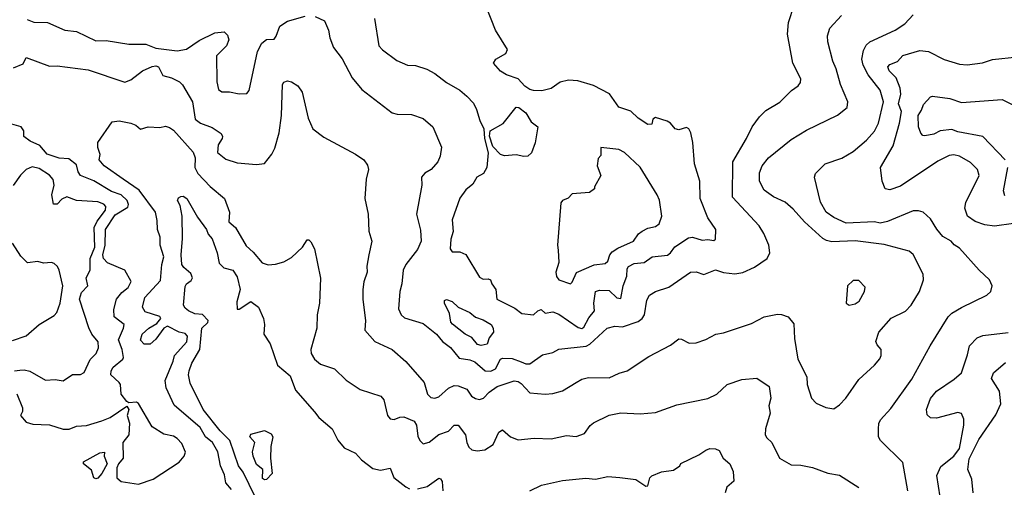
# Model space of a CAD drawing. Extents: x 1933546 to 2138868, y 524910 to 667279.
# Tile 25 of 256: x 1955131 to 1960216, y 566274 to 568689. Entities that reach past the tile are written whole.
import ezdxf

# ---------------------------------------------------------------- set-up
doc = ezdxf.new("R2010")
doc.units = 0

msp = doc.modelspace()

# ---------------------------------------------------------------- linework, layer by layer
at = {"layer": '0CON10XD'}
for points in [[(1958035, 567094.7), (1958045, 567100.9), (1958071, 567149), (1958100.2, 567185), (1958096, 567225), (1958104.8, 567285.2), (1958125, 567292.9), (1958175, 567290.7), (1958215, 567252.7), (1958235, 567248.8), (1958247.3, 567315), (1958266.1, 567365), (1958268, 567402), (1958275.7, 567415), (1958305, 567429.3), (1958355.7, 567434.3), (1958396.5, 567463.5), (1958476.4, 567473.6), (1958492.1, 567485), (1958513.7, 567516.3), (1958585, 567562.7), (1958605, 567565.4), (1958655, 567549.6), (1958685, 567553.2), (1958715, 567548.1), (1958724.4, 567555.6), (1958725.7, 567605), (1958684.4, 567665), (1958645.6, 567765), (1958643.1, 567855), (1958616.2, 567945), (1958608, 568055), (1958596.7, 568105), (1958586.7, 568125), (1958575, 568132), (1958535, 568120.5), (1958515.5, 568125.5), (1958491.4, 568155), (1958475.3, 568165.3), (1958415, 568183.8), (1958400, 568175), (1958395, 568150), (1958375, 568147.5), (1958325, 568180), (1958287, 568217), (1958225, 568238), (1958176.4, 568306.3), (1958095, 568350), (1958012.7, 568372.7), (1957966.1, 568376.1), (1957922.9, 568367.1), (1957875.8, 568334.2), (1957827.7, 568322.3), (1957785, 568324), (1957765, 568328.8), (1957740, 568345), (1957705, 568383.3), (1957645, 568404), (1957615, 568423.8), (1957578.8, 568465), (1957590.8, 568485), (1957641.4, 568515), (1957650, 568535), (1957587.5, 568635), (1957491.2, 568881.2)], [(1956656.3, 568706.3), (1956705, 568683.3), (1956725.8, 568635.8), (1956732.9, 568595), (1956752.2, 568545), (1956796.6, 568486.6), (1956848.3, 568388.3), (1956898.3, 568328.3), (1957055, 568207.5), (1957080.9, 568200.9), (1957155, 568200), (1957215, 568179.4), (1957264.3, 568135), (1957309.5, 568030.5), (1957303.1, 567985), (1957290.8, 567955), (1957255.7, 567915), (1957223, 567897), (1957205.8, 567875), (1957207.1, 567835), (1957180.5, 567685), (1957201.3, 567601.3), (1957204.5, 567545), (1957185, 567502.5), (1957124.7, 567425.3), (1957111.8, 567395), (1957104.6, 567325), (1957093.9, 567285), (1957087.2, 567195), (1957101.2, 567165), (1957118.6, 567148.6), (1957215, 567120.5), (1957282.9, 567065), (1957315, 567026.7), (1957356.6, 566996.6), (1957401.3, 566941.3), (1957455, 566932.9), (1957481.6, 566921.6), (1957535.8, 566875.8), (1957565, 566873.3), (1957589.2, 566885), (1957614.7, 566935.3), (1957625, 566940), (1957675, 566938.9), (1957721.2, 566921.2), (1957745, 566911.7), (1957765, 566911.9), (1957831.9, 566958.1), (1957885, 566969.6), (1957915, 566987.3), (1958056.8, 567003.2), (1958076.1, 567013.9), (1958165, 567095.6), (1958204.5, 567105.5), (1958245, 567102.5), (1958325, 567129.6), (1958345.5, 567145), (1958358.5, 567165), (1958370.3, 567239.7), (1958383.1, 567266.9), (1958414.6, 567285.4), (1958482.6, 567307.4), (1958595, 567384.4), (1958625, 567387.5), (1958665, 567372.5), (1958725, 567397.1), (1958765, 567382.9), (1958825, 567377.1), (1958865, 567383.1), (1958925, 567410), (1958991.2, 567455), (1959004.2, 567485), (1959000, 567525), (1958974, 567584), (1958949.4, 567625), (1958812.2, 567772.2), (1958813.9, 567955), (1958885, 568075.5), (1958913.6, 568136.4), (1958952.2, 568187.8), (1958985, 568220), (1959056.1, 568263.9), (1959116.6, 568323.4), (1959152.1, 568347.9), (1959162.9, 568365), (1959165.7, 568384.3), (1959124.6, 568464.6), (1959095.5, 568615), (1959101.9, 568675), (1959130.8, 568765)], [(1955098.9, 568441.1), (1955148.9, 568461.1), (1955165, 568493.3), (1955285, 568448.5), (1955325, 568451.1), (1955485, 568430.8), (1955675, 568365.7), (1955705, 568377.7), (1955764.7, 568425.3), (1955815, 568447.8), (1955835, 568450.5), (1955848.2, 568445), (1955870.9, 568400.9), (1955915, 568388.8), (1955957.4, 568367.4), (1955971.9, 568351.9), (1956023.5, 568265), (1956037.3, 568175), (1956065, 568155.3), (1956125, 568133.1), (1956171.7, 568101.7), (1956178.8, 568085), (1956176.2, 568075), (1956156.8, 568043.3), (1956153.1, 568003.1), (1956195, 567967.9), (1956255, 567950.5), (1956355, 567941.4), (1956395, 567946.7), (1956434.2, 567995), (1956449.5, 568025), (1956472.1, 568105), (1956484, 568195), (1956488, 568355), (1956495, 568366.2), (1956515, 568373.8), (1956535, 568368), (1956566.8, 568346.8), (1956590.8, 568315), (1956620.2, 568180.2), (1956645.8, 568125), (1956702.2, 568082.2), (1956865.4, 567995.4), (1956908, 567965), (1956927.9, 567937.9), (1956932.5, 567915), (1956920.6, 567865), (1956913.1, 567765), (1956930.8, 567685), (1956934, 567596), (1956950, 567545), (1956933.6, 567475), (1956923.7, 567416.3), (1956925.5, 567385), (1956907.9, 567335), (1956903.8, 567295), (1956903.7, 567243.7), (1956917.8, 567135), (1956914, 567085), (1956965, 567027.1), (1957055.4, 566985.4), (1957125, 566924), (1957220, 566815), (1957236.7, 566755), (1957255, 566738.2), (1957275, 566734.7), (1957295, 566741.8), (1957345, 566786.2), (1957375, 566799.3), (1957395, 566798.2), (1957440.9, 566780.9), (1957465, 566744.4), (1957485, 566731.8), (1957505, 566727.9), (1957526.2, 566733.8), (1957555.6, 566765), (1957597.1, 566795), (1957684.4, 566824.4), (1957705, 566820.6), (1957720.2, 566810.2), (1957765, 566761.1), (1957845, 566754.3), (1957885, 566757.8), (1957935, 566771.9), (1958004.2, 566815), (1958035, 566833.1), (1958068.3, 566841.7), (1958175, 566838.5), (1958226.2, 566863.8), (1958268.8, 566875), (1958380.6, 566949.4), (1958492.8, 567007.2), (1958535, 567040), (1958548.8, 567038.8), (1958588.3, 567018.3), (1958625, 567020.6), (1958675, 567037.1), (1958725.6, 567064.4), (1958765, 567071.4), (1958909.7, 567120.3), (1958975.5, 567154.5), (1959045, 567168.6), (1959065, 567167.1), (1959098.8, 567155), (1959128.8, 567118.8), (1959133, 567043), (1959148.9, 566935), (1959196, 566845), (1959198.1, 566805), (1959220.8, 566735), (1959245, 566708.8), (1959295, 566685.8), (1959335, 566679.2), (1959365, 566700), (1959397.5, 566735), (1959465, 566830), (1959545.4, 566904.6), (1959572.6, 566937.4), (1959580, 566955), (1959580, 566985), (1959559.2, 567009.2), (1959552.6, 567027.4), (1959568.1, 567075), (1959631.9, 567148.1), (1959705, 567182.9), (1959735.6, 567215), (1959778.1, 567285), (1959798.6, 567345), (1959796.9, 567375), (1959745, 567476.2), (1959725, 567494.3), (1959595, 567528.8), (1959445, 567547.1), (1959325, 567541.8), (1959297.8, 567547.8), (1959278.8, 567558.8), (1959184.3, 567645), (1959125, 567710), (1959085, 567747.1), (1959023.6, 567773.6), (1958975, 567808.5), (1958950.8, 567855), (1958951.1, 567898.9), (1958965, 567934.2), (1958998.1, 567975), (1959115, 568070.6), (1959195, 568118.9), (1959355, 568195.6), (1959404.3, 568235), (1959408.6, 568265), (1959370.5, 568355), (1959348.2, 568435), (1959330, 568475), (1959304.4, 568575.6), (1959302.9, 568605), (1959315.4, 568644.6), (1959375, 568710.6)], [(1955170.5, 568690.5), (1955205, 568676.5), (1955275, 568674.4), (1955365, 568635.5), (1955425, 568627.5), (1955525, 568580.4), (1955577.6, 568582.4), (1955695, 568563.1), (1955782.6, 568562.6), (1955835, 568542.2), (1955945, 568528.2), (1955992.9, 568537.1), (1956058.7, 568581.3), (1956139.1, 568620.9), (1956187.3, 568627.3), (1956205, 568608.8), (1956210.6, 568585), (1956198.6, 568555), (1956147.5, 568502.5), (1956148.7, 568368.7), (1956158.8, 568328.8), (1956175, 568316), (1956215, 568315.7), (1956265, 568305.8), (1956305, 568308), (1956316.6, 568323.4), (1956358.8, 568525), (1956382, 568568), (1956405, 568587.5), (1956445, 568589.1), (1956456.1, 568603.8), (1956475, 568655.6), (1956515, 568681.9), (1956605, 568707.5)], [(1956962.7, 568695), (1956985.6, 568555), (1957005, 568532.9), (1957078, 568478), (1957133.7, 568453.7), (1957175, 568451.9), (1957234.4, 568434.4), (1957275, 568412), (1957334.6, 568364.6), (1957405, 568324.4), (1957440.8, 568295), (1957475, 568257.5), (1957490.9, 568225), (1957507.8, 568167.8), (1957528.6, 568125), (1957530.8, 568075), (1957550.9, 568000.9), (1957544.4, 567925.6), (1957525.8, 567895), (1957491.5, 567875), (1957471.1, 567838.9), (1957435, 567810), (1957405, 567768), (1957364.1, 567655), (1957369.3, 567595), (1957357.7, 567555), (1957354.2, 567505), (1957365, 567490), (1957405, 567490.4), (1957435, 567475.5), (1957505, 567358.5), (1957525, 567349.5), (1957550.7, 567350.7), (1957562.5, 567345), (1957568.8, 567325), (1957590, 567295), (1957596, 567246), (1957688.3, 567198.3), (1957725, 567171.4), (1957785, 567163.8), (1957806.2, 567185), (1957825, 567192.5), (1957845, 567174), (1957885, 567180.9), (1957915, 567168.2), (1958015, 567100), (1958035, 567094.7)], [(1959718.2, 566255), (1959692.6, 566402.6), (1959577.1, 566515), (1959566.9, 566535), (1959565.6, 566575), (1959567.4, 566602.6), (1959577.2, 566622.8), (1959629.2, 566680.8), (1959737.8, 566832.2), (1959832.9, 567005), (1959925.6, 567155), (1959945, 567173.1), (1959995, 567201.9), (1960125, 567266.2), (1960146.2, 567285), (1960153.8, 567315), (1960140, 567345), (1960086, 567395), (1959985, 567509.2), (1959956.6, 567526.6), (1959940.6, 567545), (1959898.5, 567568.5), (1959866.8, 567606.8), (1959835, 567660), (1959796.2, 567695), (1959772.6, 567702.6), (1959745, 567701.8), (1959613.4, 567646.6), (1959575, 567638.2), (1959545, 567644.3), (1959398.5, 567638.5), (1959335, 567666.8), (1959296.4, 567695), (1959266.8, 567746.8), (1959236, 567875), (1959240, 567895), (1959290, 567945), (1959376.6, 567973.4), (1959435, 568007.5), (1959505, 568066.7), (1959546.1, 568113.9), (1959566, 568155), (1959592.3, 568265), (1959574.7, 568324.7), (1959513.2, 568405), (1959487.7, 568455), (1959480.8, 568485), (1959489.3, 568530.7), (1959502.8, 568557.2), (1959520.8, 568575), (1959652, 568635), (1959702.4, 568667.6), (1959744.4, 568715)], [(1960263.4, 567636.6), (1960165, 567622.7), (1960115, 567629.6), (1960066, 567646), (1960025.7, 567675), (1960011.5, 567715), (1960016.5, 567745), (1960085.5, 567885), (1960077.8, 567915), (1960041.6, 567951.6), (1959985, 567983.5), (1959955, 567990.4), (1959931.7, 567988.3), (1959872.4, 567957.6), (1959680.2, 567829.8), (1959625, 567810), (1959600, 567815), (1959584.4, 567855), (1959577.1, 567925), (1959642.6, 568037.4), (1959674.8, 568155), (1959684.2, 568215), (1959669, 568255), (1959681.2, 568305), (1959678.1, 568335), (1959658.2, 568388.2), (1959621.8, 568425), (1959614.7, 568445), (1959625, 568458.5), (1959665, 568473.8), (1959691.9, 568505), (1959779.3, 568529.3), (1959825, 568524.4), (1959905, 568483.1), (1959985, 568460), (1960023.4, 568456.6), (1960103.7, 568466.3), (1960155, 568483.1), (1960283.3, 568496.7)], [(1960220, 567965), (1960105.2, 568085.2), (1959975, 568109.7), (1959945, 568122.4), (1959885, 568115.9), (1959851.4, 568098.6), (1959805, 568089.2), (1959795, 568091.2), (1959785, 568103.3), (1959772.5, 568135), (1959771.1, 568195), (1959788.7, 568221.3), (1959798.3, 568251.7), (1959835, 568290.8), (1959845, 568294.2), (1959935, 568282.5), (1959995, 568261.3), (1960205, 568277.7), (1960326.1, 568216.1)], [(1957735, 567982.5), (1957695, 567991.4), (1957635, 567986.5), (1957615, 567993.5), (1957574.5, 568034.5), (1957557.1, 568087.1), (1957560.6, 568115), (1957627.1, 568152.9), (1957695, 568237.1), (1957708.8, 568235), (1957745, 568207.5), (1957772.1, 568162.1), (1957807.1, 568135), (1957793.2, 568053.2), (1957775, 568002), (1957755, 567984.2), (1957735, 567982.5)], [(1955116.6, 566756.6), (1955145.9, 566685), (1955145.3, 566664.7), (1955135.8, 566645), (1955165, 566610.5), (1955199.5, 566599.5), (1955285, 566596.9), (1955355, 566573.6), (1955386.1, 566573.9), (1955425, 566589.3), (1955476.2, 566593.8), (1955555, 566617.5), (1955599.2, 566635), (1955685, 566693.3), (1955695.6, 566675.6), (1955685.8, 566645), (1955697.6, 566605), (1955695.6, 566544.4), (1955664.3, 566505.7), (1955665.5, 566425), (1955641, 566395), (1955633.7, 566375), (1955632.6, 566322.6), (1955655, 566302.9), (1955745, 566290), (1955820, 566315), (1955955, 566404.2), (1955981.4, 566435), (1955986.9, 566455), (1955969.2, 566499.2), (1955945, 566525.6), (1955925, 566537.5), (1955875, 566548.1), (1955815.3, 566585.3), (1955745, 566705.8), (1955734.3, 566714.3), (1955695, 566710), (1955685, 566716.7), (1955654.5, 566755), (1955651.1, 566805), (1955645.6, 566815), (1955602.1, 566855), (1955603.3, 566875), (1955613.2, 566895), (1955664.6, 566935), (1955667.5, 566945), (1955661.1, 566985), (1955641, 567035), (1955667.5, 567095), (1955670, 567115), (1955620, 567155), (1955617.6, 567192.4), (1955631.4, 567245), (1955659.3, 567280.7), (1955690.9, 567305), (1955707.3, 567337.3), (1955674.2, 567395), (1955585, 567433.5), (1955564.3, 567455), (1955560.6, 567475), (1955573, 567525), (1955574.5, 567605), (1955625, 567680.9), (1955689.4, 567720.6), (1955693, 567735), (1955685.7, 567755), (1955655, 567784.4), (1955605, 567801.4), (1955515, 567857.1), (1955445, 567884.6), (1955432.7, 567902.8), (1955425, 567940), (1955385, 567971.2), (1955335, 567974.1), (1955274, 567995), (1955235, 568038.5), (1955185, 568061.4), (1955152.5, 568085), (1955152.7, 568115), (1955139.1, 568135), (1955055, 568160)], [(1956225, 566262.5), (1956196.6, 566296.6), (1956188.1, 566338.1), (1956168.2, 566385), (1956155, 566456.5), (1956127.5, 566505), (1956091.6, 566535), (1956062.5, 566582.5), (1955928.7, 566698.7), (1955887.6, 566787.6), (1955881.8, 566825), (1955924.2, 566925), (1955930.6, 566955), (1955994.3, 567025.7), (1955998, 567055), (1955985, 567068), (1955955, 567075.7), (1955895, 567106.4), (1955875, 567095.7), (1955835, 567038.1), (1955805, 567013.3), (1955773.8, 567013.8), (1955755, 567033.3), (1955764.6, 567065), (1955797.5, 567095), (1955839.4, 567120.6), (1955860, 567145), (1955855, 567155.5), (1955780.1, 567180.1), (1955765.3, 567205), (1955777.3, 567255), (1955858.7, 567341.3), (1955864.5, 567425), (1955876.2, 567465), (1955856.7, 567525), (1955857.3, 567565), (1955842.4, 567605), (1955841.7, 567651.7), (1955831.8, 567695), (1955748.4, 567808.4), (1955665.3, 567864.7), (1955567.3, 567935), (1955541.9, 567965), (1955547.5, 567992.5), (1955535, 568028.8), (1955534.8, 568055), (1955608.9, 568161.1), (1955645, 568167.4), (1955705.8, 568155), (1955730.5, 568145), (1955755, 568124.2), (1955795, 568136.5), (1955855, 568133.1), (1955885, 568139.2), (1955905, 568133.1), (1955925, 568118.1), (1956027.8, 568005), (1956038.2, 567975), (1956036, 567925), (1956050.4, 567895), (1956115, 567827.1), (1956188.5, 567765), (1956214.5, 567695), (1956212.1, 567645), (1956245.8, 567615.8), (1956300.2, 567520.2), (1956337.6, 567487.6), (1956383.8, 567433.8), (1956415, 567423.3), (1956453.1, 567426.9), (1956495, 567438.9), (1956535, 567460.6), (1956591.2, 567515), (1956615, 567552.5), (1956625, 567552.5), (1956635, 567542.5), (1956654, 567505), (1956684.3, 567354.3), (1956680, 567225), (1956667.5, 567165), (1956665.6, 567095.6), (1956634.5, 566985), (1956636.7, 566965), (1956654.5, 566935), (1956685, 566910.4), (1956756.3, 566886.3), (1956816.7, 566826.7), (1956888.7, 566778.7), (1956996, 566745), (1957012.5, 566725), (1957030, 566645), (1957045, 566626.9), (1957065, 566624.6), (1957095, 566636.2), (1957115, 566636.9), (1957168.6, 566615), (1957180, 566595), (1957187.2, 566537.2), (1957198, 566515), (1957215, 566498.8), (1957245, 566506.9), (1957295, 566546.9), (1957345, 566562.9), (1957375.4, 566594.6), (1957395, 566594.5), (1957433.6, 566545), (1957439.5, 566505), (1957450.2, 566480.2), (1957466.5, 566466.5), (1957492.9, 566462.9), (1957532.8, 566467.2), (1957575.9, 566494.1), (1957605, 566558.8), (1957625, 566570.8), (1957666, 566535), (1957705, 566518.1), (1957787.9, 566527.9), (1957875, 566524.4), (1957955, 566540.6), (1958005, 566535.5), (1958048.1, 566551.9), (1958077.2, 566592.8), (1958093.7, 566606.3), (1958175, 566645.6), (1958235, 566657.8), (1958335, 566654), (1958415, 566660.8), (1958525, 566698.9), (1958685, 566731.9), (1958732, 566755), (1958784.5, 566805.5), (1958861.2, 566831.2), (1958938.3, 566838.3), (1959001.4, 566795), (1959009.6, 566735), (1959000, 566695), (1959007.1, 566657.1), (1958982.1, 566575), (1958981.2, 566545), (1958988.8, 566528.8), (1959014.6, 566504.6), (1959055, 566424), (1959115, 566389.4), (1959165, 566387.8), (1959225, 566376.7), (1959305, 566347.3), (1959365, 566335.6), (1959465, 566272.9)], [(1957975, 567324), (1957985, 567333.8), (1958007.4, 567382.6), (1958097.6, 567422.4), (1958155, 567430.5), (1958167.7, 567442.2), (1958178, 567475), (1958190.2, 567489.8), (1958220.2, 567509.8), (1958300.6, 567545), (1958327.2, 567582.8), (1958345, 567596.8), (1958375, 567612.7), (1958415, 567621.5), (1958433.1, 567635), (1958448.1, 567675), (1958435, 567757.5), (1958424, 567785), (1958335, 567926.7), (1958255, 568003.3), (1958225, 568018.8), (1958131.7, 568028.3), (1958131.7, 567988.3), (1958118.3, 567971.7), (1958112.5, 567935), (1958132.5, 567885), (1958100, 567825), (1958100, 567815), (1958073, 567797), (1957985, 567790), (1957963, 567767), (1957935, 567755.7), (1957926.4, 567743.6), (1957907.8, 567525), (1957911.1, 567498.9), (1957914.6, 567435.4), (1957900, 567385), (1957903.3, 567363.3), (1957915.3, 567345.3), (1957975, 567324)], [(1955105, 566875.1), (1955131.7, 566878.3), (1955155, 566880.8), (1955184, 566874), (1955265, 566828), (1955315, 566831.2), (1955355, 566823.3), (1955404.2, 566855.8), (1955445, 566856.2), (1955465, 566866.7), (1955495.5, 566934.5), (1955525.6, 566965), (1955537.8, 566995), (1955536.2, 567025), (1955504, 567064), (1955487.6, 567097.6), (1955440.5, 567245), (1955449.7, 567280.3), (1955482.9, 567315), (1955475.3, 567355), (1955494.8, 567395.2), (1955495.7, 567455), (1955518.6, 567515), (1955515.9, 567615), (1955531.7, 567648.3), (1955574.6, 567705), (1955576.4, 567725), (1955565, 567736.9), (1955535, 567748.5), (1955425, 567754.4), (1955375, 567773.5), (1955348.2, 567761.8), (1955325, 567735.8), (1955305.8, 567735.8), (1955297.8, 567785), (1955310.2, 567835), (1955305, 567863.3), (1955285, 567885.3), (1955231.1, 567921.1), (1955195, 567929.7), (1955165.3, 567915), (1955135, 567885.9), (1955097.3, 567832.7)], [(1960219.1, 567779.1), (1960211.8, 567805), (1960234.1, 567925)], [(1956347.6, 566225), (1956285, 566351.5), (1956261.9, 566385), (1956216.3, 566516.3), (1956166.5, 566565), (1956078.8, 566675), (1956012.3, 566812.3), (1956003.9, 566853.9), (1956005.9, 566875.9), (1956021, 566915), (1956061, 566985), (1956072.4, 567095), (1956103.5, 567125), (1956104.5, 567135), (1956075, 567166), (1956035, 567169.7), (1956002.5, 567185), (1955985, 567199.5), (1955978, 567215), (1955985, 567311.2), (1955993.3, 567325), (1956017.6, 567342.4), (1956023.1, 567355), (1956015, 567377.8), (1955978.3, 567408.3), (1955968.6, 567425), (1955964.8, 567475), (1955971.6, 567558.4), (1955970, 567675), (1955959.5, 567729.5), (1955946, 567755), (1955950.8, 567769.2), (1955963.6, 567776.4), (1955975, 567778), (1955995, 567765.7), (1956049.9, 567669.9), (1956096, 567606), (1956105, 567580.5), (1956125, 567557.1), (1956151.4, 567485), (1956162, 567432), (1956185, 567407.7), (1956232.5, 567395), (1956255, 567361.4), (1956269.6, 567295), (1956252, 567232), (1956253.6, 567193.6), (1956265, 567193.3), (1956325, 567234.2), (1956363.8, 567205), (1956390.8, 567145), (1956396, 567115), (1956392.9, 567065), (1956424.2, 567015), (1956462.1, 566905), (1956528.8, 566848.8), (1956555.5, 566775), (1956654, 566664), (1956676.9, 566635), (1956744.3, 566575), (1956775, 566516.7), (1956807.7, 566477.7), (1956865, 566449.2), (1956895.8, 566415), (1956955, 566370.8), (1956995, 566362.9), (1957045, 566373.3), (1957063.1, 566325), (1957125.4, 566275.4), (1957145, 566266.5)], [(1955095, 567031.5), (1955165, 567055.6), (1955232, 567115), (1955308.7, 567161.3), (1955322.6, 567177.4), (1955340, 567225), (1955353.6, 567315), (1955336, 567395), (1955326.2, 567415), (1955310.2, 567430.2), (1955295, 567434.5), (1955255, 567432), (1955225, 567440.8), (1955172.5, 567432.5), (1955138, 567468), (1955095, 567534.6)], [(1959415, 567214), (1959445, 567221.9), (1959465.8, 567235), (1959494.2, 567285), (1959497, 567307), (1959465, 567341.2), (1959435, 567341.2), (1959406.7, 567315), (1959398.8, 567225), (1959415, 567214)], [(1957515, 567005.7), (1957495, 567010.6), (1957466.8, 567046.8), (1957431.8, 567065), (1957365.7, 567115.7), (1957357, 567127), (1957351.2, 567171.2), (1957324.6, 567225), (1957325, 567238.8), (1957336.1, 567243.9), (1957365, 567232.9), (1957395, 567204.3), (1957455, 567176), (1957485, 567152.2), (1957525, 567138.8), (1957566.2, 567115), (1957576.4, 567095), (1957577.5, 567075), (1957556, 567045), (1957545, 567012.5), (1957515, 567005.7)], [(1959885.4, 566225), (1959867.5, 566335), (1959888.2, 566381.8), (1959955, 566434.4), (1959983.9, 566475), (1960006.9, 566595), (1960006.9, 566625), (1959995, 566654.2), (1959975, 566660), (1959865, 566631.2), (1959835, 566632.5), (1959817.7, 566647.7), (1959814.6, 566675), (1959835, 566731.9), (1959865, 566771.1), (1959957.6, 566832.4), (1959994.7, 566865.3), (1960025, 566957.5), (1960035.6, 567005), (1960075, 567046.4), (1960105, 567057.1), (1960235, 567073.8)], [(1960054.4, 566245.6), (1960048.8, 566315), (1960026.8, 566365), (1960035, 566421.4), (1960085, 566520), (1960171.2, 566648.8), (1960198.5, 566705), (1960190.2, 566770.2), (1960150, 566835), (1960160.8, 566865), (1960221.5, 566918.5)], [(1956395, 566311.5), (1956385, 566318.8), (1956386.9, 566365), (1956355, 566391.1), (1956337.3, 566435), (1956332.7, 566457.3), (1956346.2, 566505), (1956320, 566535), (1956325, 566548), (1956395, 566566.7), (1956430.7, 566550.7), (1956438.8, 566535), (1956428.1, 566485), (1956425.7, 566425), (1956435.6, 566345), (1956405, 566314.6), (1956395, 566311.5)], [(1955525, 566316.9), (1955515, 566321.9), (1955501.6, 566361.6), (1955461.2, 566395), (1955460, 566405), (1955545, 566451.4), (1955570, 566455), (1955568, 566435), (1955582.5, 566395), (1955555.9, 566345), (1955535, 566320.6), (1955525, 566316.9)], [(1957765, 566255.8), (1957825.5, 566284.5), (1957935, 566309.5), (1958055, 566321.4), (1958105, 566316), (1958168.8, 566328.8), (1958230, 566325), (1958313.4, 566313.4), (1958365, 566280), (1958375, 566281.2), (1958385, 566323.3), (1958395, 566332.9), (1958446.4, 566353.6), (1958507.5, 566362.5), (1958540, 566385), (1958545, 566396.7), (1958638.3, 566441.7), (1958673.7, 566466.3), (1958695, 566473.5), (1958725, 566473.1), (1958743.1, 566463.1), (1958763.3, 566425), (1958798.9, 566395), (1958816.2, 566355), (1958818.5, 566305), (1958782.5, 566275), (1958774.2, 566245)], [(1957185, 566265.5), (1957235, 566277.1), (1957295, 566320.8), (1957305, 566317.5), (1957313.4, 566303.4), (1957316.9, 566255)]]:
    msp.add_lwpolyline(points, dxfattribs=at)

doc.saveas('drawing.dxf')
